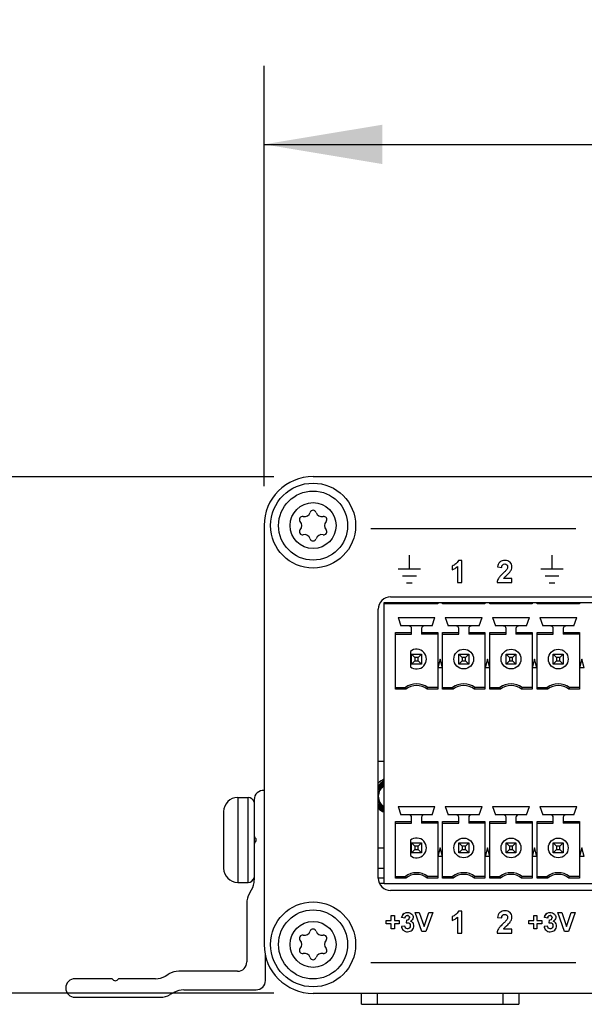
# Model space of a CAD drawing. Header units: inches. Extents: x 0 to 17, y 0 to 11.
# Tile 2 of 44: x 2.6 to 3.5, y 3.1 to 4.7. Entities that reach past the tile are written whole.
import ezdxf

# ---------------------------------------------------------------- set-up
doc = ezdxf.new("R2010")
doc.units = ezdxf.units.IN
doc.header["$LTSCALE"] = 0.935
doc.header["$MEASUREMENT"] = 0
doc.layers.get('0').update_dxf_attribs({"linetype": 'CONTINUOUS'})
doc.layers.add('03___PRT_ALL_CURVES', color=7, linetype='CONTINUOUS')
doc.styles.get("Standard").update_dxf_attribs({"font": 'txt', "width": 0.8})
doc.dimstyles.new('DIMSTYLE_1', dxfattribs={"dimtxt": 0.15625, "dimasz": 0.1875, "dimexe": 0.125, "dimexo": 0.0625, "dimgap": 0.039062, "dimtad": 0, "dimtih": 1, "dimtoh": 1, "dimlfac": 2, "dimzin": 4, "dimdsep": 46, "dimtxsty": 'Standard', "dimblk": '_FILLED', "dimblk1": '_FILLED', "dimblk2": '_FILLED', "dimcen": 0.09, "dimazin": 1, "dimtfac": 1, "dimtofl": 0, "dimtmove": 0, "dimatfit": 3, "dimldrblk": '_FILLED', "dimfxl": 1, "dimtolj": 1, "dimtzin": 4, "dimarcsym": 0})

# ---------------------------------------------------------------- blocks, each defined once
blk = doc.blocks.new('_FILLED')
at = {"color": 0, "linetype": 'ByBlock'}
blk.add_solid([(0, 0), (-1, 0.1667), (-1, -0.1667)], dxfattribs=at)
blk = doc.blocks.new('*D4')
at = {"color": 7, "linetype": 'Continuous', "transparency": 16777216}
for p, q in [((2.9825, 3.9522), (2.9825, 4.6204)), ((5.7463, 3.9522), (5.7463, 4.6204)), ((2.9825, 4.4954), (4.3644, 4.4954)), ((5.7463, 4.4954), (4.3644, 4.4954))]:
    blk.add_line(p, q, dxfattribs=at)
at = {"color": 7, "linetype": 'Continuous', "transparency": 16777216, "xscale": 0.1875, "yscale": 0.1875, "zscale": 0.1875, "rotation": 180}
blk.add_blockref('_FILLED', (2.9825, 4.4954), dxfattribs=at)
at = {"color": 7, "linetype": 'Continuous', "transparency": 16777216, "xscale": 0.1875, "yscale": 0.1875, "zscale": 0.1875}
blk.add_blockref('_FILLED', (5.7463, 4.4954), dxfattribs=at)
at = {"color": 7, "linetype": 'Continuous', "transparency": 16777216, "insert": (4.3513, 4.6907), "char_height": 0.15625, "width": 0.625, "attachment_point": 2, "line_spacing_factor": 0.9}
blk.add_mtext('140.4', dxfattribs=at)
blk = doc.blocks.new('*D5')
at = {"color": 7, "linetype": 'Continuous', "transparency": 16777216}
for p, q in [((2.9977, 3.9674), (2.107, 3.9674)), ((2.232, 3.9674), (2.232, 3.557)), ((2.232, 3.1466), (2.232, 3.557)), ((2.9977, 3.1466), (2.107, 3.1466))]:
    blk.add_line(p, q, dxfattribs=at)
at = {"color": 7, "linetype": 'Continuous', "transparency": 16777216, "xscale": 0.1875, "yscale": 0.1875, "zscale": 0.1875}
for p, rotation in [((2.232, 3.9674), 90), ((2.232, 3.1466), 270)]:
    blk.add_blockref('_FILLED', p, dxfattribs=dict(at, rotation=rotation))
at = {"color": 7, "linetype": 'Continuous', "transparency": 16777216, "insert": (2.0367, 3.5504), "char_height": 0.15625, "width": 0.5, "attachment_point": 2, "rotation": 90, "line_spacing_factor": 0.9}
blk.add_mtext('41.7', dxfattribs=at)

msp = doc.modelspace()

# ---------------------------------------------------------------- linework, layer by layer
at = {"color": 7, "linetype": 'Continuous'}
for p, q in [((5.6685, 3.9674), (3.0602, 3.9674)), ((2.9825, 3.8897), (2.9825, 3.2243)), ((3.1833, 3.7765), (4.0908, 3.7765)), ((3.1636, 3.3296), (3.1636, 3.7568)), ((3.1732, 3.3205), (3.1732, 3.7674)), ((3.1732, 3.7674), (4.1006, 3.7674)), ((3.258, 3.7654), (3.1732, 3.7654)), ((3.258, 3.7674), (3.258, 3.7654)), ((3.2658, 3.7654), (3.2658, 3.7674)), ((3.333, 3.7654), (3.2658, 3.7654)), ((3.333, 3.7674), (3.333, 3.7654)), ((3.3408, 3.7654), (3.3408, 3.7674)), ((3.408, 3.7654), (3.3408, 3.7654)), ((3.408, 3.7674), (3.408, 3.7654)), ((3.4158, 3.7654), (3.4158, 3.7674)), ((3.483, 3.7654), (3.4158, 3.7654)), ((3.483, 3.7674), (3.483, 3.7654)), ((3.1951, 3.7436), (3.1997, 3.7302)), ((3.1951, 3.7436), (3.2537, 3.7436)), ((3.2491, 3.7302), (3.2537, 3.7436)), ((3.2701, 3.7436), (3.2747, 3.7302)), ((3.2701, 3.7436), (3.3287, 3.7436)), ((3.3241, 3.7302), (3.3287, 3.7436)), ((3.3451, 3.7436), (3.3497, 3.7302)), ((3.3451, 3.7436), (3.4037, 3.7436)), ((3.3991, 3.7302), (3.4037, 3.7436)), ((3.4201, 3.7436), (3.4247, 3.7302)), ((3.4201, 3.7436), (3.4787, 3.7436)), ((3.4741, 3.7302), (3.4787, 3.7436)), ((3.2491, 3.7302), (3.1997, 3.7302)), ((3.2165, 3.717), (3.2165, 3.7262)), ((3.2323, 3.7262), (3.2323, 3.717)), ((3.3241, 3.7302), (3.2747, 3.7302)), ((3.2915, 3.717), (3.2915, 3.7262)), ((3.3073, 3.7262), (3.3073, 3.717)), ((3.3991, 3.7302), (3.3497, 3.7302)), ((3.3665, 3.717), (3.3665, 3.7262)), ((3.3823, 3.7262), (3.3823, 3.717)), ((3.4741, 3.7302), (3.4247, 3.7302)), ((3.4415, 3.717), (3.4415, 3.7262)), ((3.4573, 3.7262), (3.4573, 3.717)), ((3.1908, 3.6297), (3.1908, 3.7196)), ((3.1908, 3.7196), (3.2165, 3.7196)), ((3.1908, 3.717), (3.2165, 3.717)), ((3.2323, 3.7196), (3.258, 3.7196)), ((3.258, 3.717), (3.2323, 3.717)), ((3.258, 3.7196), (3.258, 3.6297)), ((3.2658, 3.6297), (3.2658, 3.7196)), ((3.2658, 3.7196), (3.2915, 3.7196)), ((3.2658, 3.717), (3.2915, 3.717)), ((3.3073, 3.7196), (3.333, 3.7196)), ((3.333, 3.717), (3.3073, 3.717)), ((3.333, 3.7196), (3.333, 3.6297)), ((3.3408, 3.6297), (3.3408, 3.7196)), ((3.3408, 3.7196), (3.3665, 3.7196)), ((3.3408, 3.717), (3.3665, 3.717)), ((3.3823, 3.7196), (3.408, 3.7196)), ((3.408, 3.717), (3.3823, 3.717)), ((3.408, 3.7196), (3.408, 3.6297)), ((3.4158, 3.6297), (3.4158, 3.7196)), ((3.4158, 3.7196), (3.4415, 3.7196)), ((3.4158, 3.717), (3.4415, 3.717)), ((3.4573, 3.7196), (3.483, 3.7196)), ((3.483, 3.717), (3.4573, 3.717)), ((3.483, 3.7196), (3.483, 3.6297)), ((3.2146, 3.6899), (3.2146, 3.6653)), ((3.2165, 3.6697), (3.2165, 3.6855)), ((3.2165, 3.6855), (3.2218, 3.6802)), ((3.2165, 3.6855), (3.2323, 3.6855)), ((3.2218, 3.6802), (3.2218, 3.675)), ((3.227, 3.6802), (3.2218, 3.6802)), ((3.2323, 3.6855), (3.227, 3.6802)), ((3.227, 3.675), (3.227, 3.6802)), ((3.2323, 3.6855), (3.2323, 3.6697)), ((3.2619, 3.6776), (3.2582, 3.6638)), ((3.2656, 3.6638), (3.2619, 3.6776)), ((3.2915, 3.6697), (3.2915, 3.6855)), ((3.2915, 3.6855), (3.2968, 3.6802)), ((3.2915, 3.6855), (3.3073, 3.6855)), ((3.2968, 3.6802), (3.2968, 3.675)), ((3.302, 3.6802), (3.2968, 3.6802)), ((3.3073, 3.6855), (3.302, 3.6802)), ((3.302, 3.675), (3.302, 3.6802)), ((3.3073, 3.6855), (3.3073, 3.6697)), ((3.3369, 3.6776), (3.3332, 3.6638)), ((3.3406, 3.6638), (3.3369, 3.6776)), ((3.3665, 3.6697), (3.3665, 3.6855)), ((3.3718, 3.6802), (3.3665, 3.6855)), ((3.3665, 3.6855), (3.3823, 3.6855)), ((3.3718, 3.6802), (3.3718, 3.675)), ((3.377, 3.6802), (3.3718, 3.6802)), ((3.377, 3.6802), (3.3823, 3.6855)), ((3.377, 3.675), (3.377, 3.6802)), ((3.3823, 3.6855), (3.3823, 3.6697)), ((3.4119, 3.6776), (3.4082, 3.6638)), ((3.4156, 3.6638), (3.4119, 3.6776)), ((3.4415, 3.6697), (3.4415, 3.6855)), ((3.4468, 3.6802), (3.4415, 3.6855)), ((3.4415, 3.6855), (3.4573, 3.6855)), ((3.4468, 3.6802), (3.4468, 3.675)), ((3.452, 3.6802), (3.4468, 3.6802)), ((3.452, 3.6802), (3.4573, 3.6855)), ((3.452, 3.675), (3.452, 3.6802)), ((3.4573, 3.6855), (3.4573, 3.6697)), ((3.4869, 3.6776), (3.4832, 3.6638)), ((3.4906, 3.6638), (3.4869, 3.6776)), ((3.2218, 3.675), (3.2165, 3.6697)), ((3.2323, 3.6697), (3.2165, 3.6697)), ((3.2218, 3.675), (3.227, 3.675)), ((3.227, 3.675), (3.2323, 3.6697)), ((3.2656, 3.6638), (3.2582, 3.6638)), ((3.2968, 3.675), (3.2915, 3.6697)), ((3.3073, 3.6697), (3.2915, 3.6697)), ((3.2968, 3.675), (3.302, 3.675)), ((3.302, 3.675), (3.3073, 3.6697)), ((3.3406, 3.6638), (3.3332, 3.6638)), ((3.3665, 3.6697), (3.3718, 3.675)), ((3.3823, 3.6697), (3.3665, 3.6697)), ((3.3718, 3.675), (3.377, 3.675)), ((3.3823, 3.6697), (3.377, 3.675)), ((3.4156, 3.6638), (3.4082, 3.6638)), ((3.4415, 3.6697), (3.4468, 3.675)), ((3.4573, 3.6697), (3.4415, 3.6697)), ((3.4468, 3.675), (3.452, 3.675)), ((3.4573, 3.6697), (3.452, 3.675)), ((3.4906, 3.6638), (3.4832, 3.6638)), ((3.1908, 3.6323), (3.2067, 3.6323)), ((3.2076, 3.6297), (3.1908, 3.6297)), ((3.258, 3.6297), (3.2412, 3.6297)), ((3.258, 3.6323), (3.2421, 3.6323)), ((3.2658, 3.6323), (3.2817, 3.6323)), ((3.2826, 3.6297), (3.2658, 3.6297)), ((3.333, 3.6297), (3.3162, 3.6297)), ((3.333, 3.6323), (3.3171, 3.6323)), ((3.3408, 3.6323), (3.3567, 3.6323)), ((3.3576, 3.6297), (3.3408, 3.6297)), ((3.408, 3.6297), (3.3912, 3.6297)), ((3.408, 3.6323), (3.3921, 3.6323)), ((3.4158, 3.6323), (3.4317, 3.6323)), ((3.4326, 3.6297), (3.4158, 3.6297)), ((3.483, 3.6297), (3.4662, 3.6297)), ((3.483, 3.6323), (3.4671, 3.6323)), ((3.1732, 3.515), (3.1636, 3.515)), ((2.9407, 3.4578), (2.9407, 3.3228)), ((2.9407, 3.4578), (2.957, 3.4578)), ((2.957, 3.3228), (2.957, 3.4578)), ((2.9667, 3.4543), (2.9667, 3.3267)), ((3.1951, 3.4436), (3.1997, 3.4302)), ((3.1951, 3.4436), (3.2537, 3.4436)), ((3.2491, 3.4302), (3.2537, 3.4436)), ((3.2701, 3.4436), (3.2747, 3.4302)), ((3.2701, 3.4436), (3.3287, 3.4436)), ((3.3241, 3.4302), (3.3287, 3.4436)), ((3.3451, 3.4436), (3.3497, 3.4302)), ((3.3451, 3.4436), (3.4037, 3.4436)), ((3.3991, 3.4302), (3.4037, 3.4436)), ((3.4201, 3.4436), (3.4247, 3.4302)), ((3.4201, 3.4436), (3.4787, 3.4436)), ((3.4741, 3.4302), (3.4787, 3.4436)), ((2.9182, 3.4353), (2.9182, 3.3453)), ((3.2491, 3.4302), (3.1997, 3.4302)), ((3.2165, 3.417), (3.2165, 3.4262)), ((3.2323, 3.4262), (3.2323, 3.417)), ((3.3241, 3.4302), (3.2747, 3.4302)), ((3.2915, 3.417), (3.2915, 3.4262)), ((3.3073, 3.4262), (3.3073, 3.417)), ((3.3991, 3.4302), (3.3497, 3.4302)), ((3.3665, 3.417), (3.3665, 3.4262)), ((3.3823, 3.4262), (3.3823, 3.417)), ((3.4741, 3.4302), (3.4247, 3.4302)), ((3.4415, 3.417), (3.4415, 3.4262)), ((3.4573, 3.4262), (3.4573, 3.417)), ((3.1908, 3.3297), (3.1908, 3.4196)), ((3.1908, 3.4196), (3.2165, 3.4196)), ((3.1908, 3.417), (3.2165, 3.417)), ((3.2323, 3.4196), (3.258, 3.4196)), ((3.258, 3.417), (3.2323, 3.417)), ((3.258, 3.4196), (3.258, 3.3297)), ((3.2658, 3.3297), (3.2658, 3.4196)), ((3.2658, 3.4196), (3.2915, 3.4196)), ((3.2658, 3.417), (3.2915, 3.417)), ((3.3073, 3.4196), (3.333, 3.4196)), ((3.333, 3.417), (3.3073, 3.417)), ((3.333, 3.4196), (3.333, 3.3297)), ((3.3408, 3.3297), (3.3408, 3.4196)), ((3.3408, 3.4196), (3.3665, 3.4196)), ((3.3408, 3.417), (3.3665, 3.417)), ((3.3823, 3.4196), (3.408, 3.4196)), ((3.408, 3.417), (3.3823, 3.417)), ((3.408, 3.4196), (3.408, 3.3297)), ((3.4158, 3.3297), (3.4158, 3.4196)), ((3.4158, 3.4196), (3.4415, 3.4196)), ((3.4158, 3.417), (3.4415, 3.417)), ((3.4573, 3.4196), (3.483, 3.4196)), ((3.483, 3.417), (3.4573, 3.417)), ((3.483, 3.4196), (3.483, 3.3297)), ((2.9689, 3.3931), (2.9679, 3.394)), ((2.9679, 3.3865), (2.9689, 3.3875)), ((3.2146, 3.3899), (3.2146, 3.3653)), ((3.2165, 3.3697), (3.2165, 3.3855)), ((3.2165, 3.3855), (3.2218, 3.3802)), ((3.2165, 3.3855), (3.2323, 3.3855)), ((3.2218, 3.3802), (3.2218, 3.375)), ((3.227, 3.3802), (3.2218, 3.3802)), ((3.2323, 3.3855), (3.227, 3.3802)), ((3.227, 3.375), (3.227, 3.3802)), ((3.2323, 3.3855), (3.2323, 3.3697)), ((3.2915, 3.3697), (3.2915, 3.3855)), ((3.2915, 3.3855), (3.2968, 3.3802)), ((3.2915, 3.3855), (3.3073, 3.3855)), ((3.2968, 3.3802), (3.2968, 3.375)), ((3.302, 3.3802), (3.2968, 3.3802)), ((3.3073, 3.3855), (3.302, 3.3802)), ((3.302, 3.375), (3.302, 3.3802)), ((3.3073, 3.3855), (3.3073, 3.3697)), ((3.3665, 3.3697), (3.3665, 3.3855)), ((3.3665, 3.3855), (3.3718, 3.3802)), ((3.3665, 3.3855), (3.3823, 3.3855)), ((3.3718, 3.3802), (3.3718, 3.375)), ((3.377, 3.3802), (3.3718, 3.3802)), ((3.3823, 3.3855), (3.377, 3.3802)), ((3.377, 3.375), (3.377, 3.3802)), ((3.3823, 3.3855), (3.3823, 3.3697)), ((3.4415, 3.3697), (3.4415, 3.3855)), ((3.4468, 3.3802), (3.4415, 3.3855)), ((3.4415, 3.3855), (3.4573, 3.3855)), ((3.4468, 3.3802), (3.4468, 3.375)), ((3.452, 3.3802), (3.4468, 3.3802)), ((3.452, 3.3802), (3.4573, 3.3855)), ((3.452, 3.375), (3.452, 3.3802)), ((3.4573, 3.3855), (3.4573, 3.3697)), ((3.1636, 3.3775), (3.1732, 3.3775)), ((3.2218, 3.375), (3.2165, 3.3697)), ((3.2323, 3.3697), (3.2165, 3.3697)), ((3.2218, 3.375), (3.227, 3.375)), ((3.227, 3.375), (3.2323, 3.3697)), ((3.2619, 3.3776), (3.2582, 3.3638)), ((3.2656, 3.3638), (3.2582, 3.3638)), ((3.2656, 3.3638), (3.2619, 3.3776)), ((3.2968, 3.375), (3.2915, 3.3697)), ((3.3073, 3.3697), (3.2915, 3.3697)), ((3.2968, 3.375), (3.302, 3.375)), ((3.302, 3.375), (3.3073, 3.3697)), ((3.3369, 3.3776), (3.3332, 3.3638)), ((3.3406, 3.3638), (3.3332, 3.3638)), ((3.3406, 3.3638), (3.3369, 3.3776)), ((3.3718, 3.375), (3.3665, 3.3697)), ((3.3823, 3.3697), (3.3665, 3.3697)), ((3.3718, 3.375), (3.377, 3.375)), ((3.377, 3.375), (3.3823, 3.3697)), ((3.4119, 3.3776), (3.4082, 3.3638)), ((3.4156, 3.3638), (3.4082, 3.3638)), ((3.4156, 3.3638), (3.4119, 3.3776)), ((3.4415, 3.3697), (3.4468, 3.375)), ((3.4573, 3.3697), (3.4415, 3.3697)), ((3.4468, 3.375), (3.452, 3.375)), ((3.4573, 3.3697), (3.452, 3.375)), ((3.4869, 3.3776), (3.4832, 3.3638)), ((3.4906, 3.3638), (3.4832, 3.3638)), ((3.4906, 3.3638), (3.4869, 3.3776)), ((3.1732, 3.345), (3.1636, 3.345)), ((3.1908, 3.3323), (3.2067, 3.3323)), ((3.258, 3.3323), (3.2421, 3.3323)), ((3.2658, 3.3323), (3.2817, 3.3323)), ((3.333, 3.3323), (3.3171, 3.3323)), ((3.3408, 3.3323), (3.3567, 3.3323)), ((3.408, 3.3323), (3.3921, 3.3323)), ((3.4158, 3.3323), (3.4317, 3.3323)), ((3.483, 3.3323), (3.4671, 3.3323)), ((2.9407, 3.3228), (2.957, 3.3228)), ((3.1636, 3.33), (3.1732, 3.33)), ((3.1656, 3.3215), (3.1732, 3.3215)), ((4.1006, 3.3205), (3.1732, 3.3205)), ((3.2076, 3.3297), (3.1908, 3.3297)), ((3.258, 3.3297), (3.2412, 3.3297)), ((3.2826, 3.3297), (3.2658, 3.3297)), ((3.333, 3.3297), (3.3162, 3.3297)), ((3.3576, 3.3297), (3.3408, 3.3297)), ((3.408, 3.3297), (3.3912, 3.3297)), ((3.4326, 3.3297), (3.4158, 3.3297)), ((3.483, 3.3297), (3.4662, 3.3297)), ((2.9591, 3.3051), (2.9625, 3.3109)), ((4.0908, 3.31), (3.1833, 3.31)), ((2.9549, 3.2894), (2.9549, 3.1964)), ((2.9845, 3.1669), (2.9845, 3.2094)), ((2.8256, 3.174), (2.8314, 3.1774)), ((2.9402, 3.1816), (2.8472, 3.1816)), ((2.7397, 3.1698), (2.6823, 3.1698)), ((2.7425, 3.1687), (2.7435, 3.1677)), ((2.7491, 3.1677), (2.75, 3.1687)), ((2.8099, 3.1698), (2.7528, 3.1698)), ((2.8394, 3.1479), (2.8335, 3.1445)), ((2.8551, 3.1521), (2.9697, 3.1521)), ((3.0602, 3.1466), (5.6685, 3.1466)), ((3.137, 3.1291), (3.137, 3.1466)), ((3.162, 3.1466), (3.162, 3.1291)), ((3.362, 3.1291), (3.362, 3.1466)), ((3.387, 3.1466), (3.387, 3.1291)), ((2.6823, 3.1403), (2.8178, 3.1403)), ((3.137, 3.1291), (3.387, 3.1291))]:
    msp.add_line(p, q, dxfattribs=at)
for centre, radius in [((3.0602, 3.8897), 0.0675), ((3.0602, 3.8897), 0.0548), ((3.0602, 3.8897), 0.0365), ((3.2994, 3.6776), 0.0157), ((3.3744, 3.6776), 0.0157), ((3.4494, 3.6776), 0.0157), ((3.2994, 3.3776), 0.0157), ((3.3744, 3.3776), 0.0157), ((3.4494, 3.3776), 0.0157), ((3.0602, 3.2243), 0.0675), ((3.0602, 3.2243), 0.0548), ((3.0602, 3.2243), 0.0365)]:
    msp.add_circle(centre, radius, dxfattribs=at)
for centre, radius, start, end in [((3.0602, 3.8897), 0.0778, 90, 180), ((3.0602, 3.9092), 0.00482, 18.317, 161.683), ((3.0433, 3.8994), 0.00482, 78.317, 221.683), ((3.0324, 3.8897), 0.00985, 318.317, 41.683), ((3.0463, 3.9138), 0.00985, 258.317, 341.683), ((3.0742, 3.9138), 0.00985, 198.317, 281.683), ((3.0771, 3.8994), 0.00482, 318.317, 101.683), ((3.0881, 3.8897), 0.00985, 138.317, 221.683), ((3.0433, 3.8799), 0.00482, 138.317, 281.683), ((3.0771, 3.8799), 0.00482, 258.317, 41.683), ((3.0463, 3.8656), 0.00985, 18.317, 101.683), ((3.0602, 3.8702), 0.00482, 198.317, 341.683), ((3.0742, 3.8656), 0.00985, 78.317, 161.683), ((3.1833, 3.7568), 0.0197, 90, 180), ((3.2126, 3.7262), 0.00394, 0, 90), ((3.2362, 3.7262), 0.00394, 90, 180), ((3.2876, 3.7262), 0.00394, 0, 90), ((3.3112, 3.7262), 0.00394, 90, 180), ((3.3626, 3.7262), 0.00394, 0, 90), ((3.3862, 3.7262), 0.00394, 90, 180), ((3.4376, 3.7262), 0.00394, 0, 90), ((3.4612, 3.7262), 0.00394, 90, 180), ((3.2244, 3.6776), 0.0157, 231.3178, 128.6822), ((3.2244, 3.6087), 0.0295, 53.1301, 126.8699), ((3.3719, 3.6874), 0.1741, 198.4242, 199.3414), ((3.2244, 3.6087), 0.0269, 51.2958, 128.7042), ((3.0769, 3.6874), 0.1741, 340.6586, 341.5758), ((3.2994, 3.6087), 0.0295, 53.1301, 126.8699), ((3.4469, 3.6874), 0.1741, 198.4242, 199.3414), ((3.2994, 3.6087), 0.0269, 51.2958, 128.7042), ((3.1519, 3.6874), 0.1741, 340.6586, 341.5758), ((3.3744, 3.6087), 0.0295, 53.1301, 126.8699), ((3.5219, 3.6874), 0.1741, 198.4242, 199.3414), ((3.3744, 3.6087), 0.0269, 51.2958, 128.7042), ((3.2269, 3.6874), 0.1741, 340.6586, 341.5758), ((3.4494, 3.6087), 0.0295, 53.1301, 126.8699), ((3.5969, 3.6874), 0.1741, 198.4242, 199.3414), ((3.4494, 3.6087), 0.0269, 51.2958, 128.7042), ((3.3019, 3.6874), 0.1741, 340.6586, 341.5758), ((3.1832, 3.4605), 0.028, 111.004, 134.7169), ((3.1837, 3.4598), 0.0241, 115.6776, 146.5706), ((3.1884, 3.4566), 0.0315, 118.9699, 142.1044), ((3.1833, 3.4596), 0.0196, 120.96, 239.0465), ((3.1838, 3.4599), 0.0258, 114.1334, 137.2723), ((2.9407, 3.4353), 0.0225, 90, 180), ((2.957, 3.4481), 0.0097, 12.8571, 90), ((2.9815, 3.4543), 0.0148, 86.1313, 180), ((3.1829, 3.4598), 0.0258, 221.3743, 247.9169), ((3.1833, 3.4596), 0.0212, 201.751, 241.623), ((3.1832, 3.4605), 0.028, 225.2757, 248.9969), ((3.1833, 3.4655), 0.0315, 231.3206, 251.3866), ((3.2126, 3.4262), 0.00394, 0, 90), ((3.2362, 3.4262), 0.00394, 90, 180), ((3.2876, 3.4262), 0.00394, 0, 90), ((3.3112, 3.4262), 0.00394, 90, 180), ((3.3626, 3.4262), 0.00394, 0, 90), ((3.3862, 3.4262), 0.00394, 90, 180), ((3.4376, 3.4262), 0.00394, 0, 90), ((3.4612, 3.4262), 0.00394, 90, 180), ((2.9707, 3.3968), 0.00394, 180, 225), ((3.4779, 3.4345), 0.5131, 184.9445, 185.4828), ((2.9707, 3.3837), 0.00394, 135, 180), ((2.9661, 3.3903), 0.00394, 315, 45), ((3.2244, 3.3776), 0.0157, 231.3178, 128.6822), ((2.9407, 3.3453), 0.0225, 180, 270), ((3.2244, 3.3087), 0.0295, 53.1301, 126.8699), ((3.3719, 3.3874), 0.1741, 198.4242, 199.3414), ((3.2244, 3.3087), 0.0269, 51.2958, 128.7042), ((3.0769, 3.3874), 0.1741, 340.6586, 341.5758), ((3.2994, 3.3087), 0.0295, 53.1301, 126.8699), ((3.4469, 3.3874), 0.1741, 198.4242, 199.3414), ((3.2994, 3.3087), 0.0269, 51.2958, 128.7042), ((3.1519, 3.3874), 0.1741, 340.6586, 341.5758), ((3.3744, 3.3087), 0.0295, 53.1301, 126.8699), ((3.5219, 3.3874), 0.1741, 198.4242, 199.3414), ((3.3744, 3.3087), 0.0269, 51.2958, 128.7042), ((3.2269, 3.3874), 0.1741, 340.6586, 341.5758), ((3.4494, 3.3087), 0.0295, 53.1301, 126.8699), ((3.5969, 3.3874), 0.1741, 198.4242, 199.3414), ((3.4494, 3.3087), 0.0269, 51.2958, 128.7042), ((3.3019, 3.3874), 0.1741, 340.6586, 341.5758), ((2.957, 3.3325), 0.0097, 270, 347.1429), ((2.9352, 3.3267), 0.0315, 330, 360), ((3.1833, 3.3296), 0.0197, 180, 270), ((2.9864, 3.2894), 0.0315, 150, 180), ((3.0433, 3.2341), 0.00482, 78.317, 221.683), ((3.0463, 3.2485), 0.00985, 258.317, 341.683), ((3.0602, 3.2438), 0.00482, 18.317, 161.683), ((3.0742, 3.2485), 0.00985, 198.317, 281.683), ((3.0771, 3.2341), 0.00482, 318.317, 101.683), ((3.0602, 3.2243), 0.0778, 180, 270), ((3.0324, 3.2243), 0.00985, 318.317, 41.683), ((3.0881, 3.2243), 0.00985, 138.317, 221.683), ((3.0433, 3.2146), 0.00482, 138.317, 281.683), ((3.0463, 3.2002), 0.00985, 18.317, 101.683), ((3.0742, 3.2002), 0.00985, 78.317, 161.683), ((3.0771, 3.2146), 0.00482, 258.317, 41.683), ((2.9402, 3.1964), 0.0148, 270, 360), ((3.0602, 3.2048), 0.00482, 198.317, 341.683), ((2.8472, 3.1501), 0.0315, 90, 120), ((2.6823, 3.155), 0.0148, 90, 270), ((2.7397, 3.1659), 0.00394, 45, 90), ((2.7463, 3.1705), 0.00394, 225, 315), ((2.7528, 3.1659), 0.00394, 90, 135), ((2.8099, 3.2013), 0.0315, 270, 300), ((2.9697, 3.1669), 0.0148, 270, 360), ((2.8178, 3.1718), 0.0315, 270, 300), ((2.8551, 3.1206), 0.0315, 90, 120)]:
    msp.add_arc(centre, radius, start, end, dxfattribs=at)
for points, knots in [([(3.1732, 3.4797), (3.1711, 3.4785), (3.1673, 3.4756), (3.1645, 3.4717), (3.1635, 3.4695)], [0, 0, 0, 0, 0.499831, 1, 1, 1, 1]), ([(3.1635, 3.4674), (3.1644, 3.4698), (3.167, 3.4742), (3.171, 3.4774), (3.1732, 3.4786)], [0, 0, 0, 0, 0.500135, 1, 1, 1, 1]), ([(3.1732, 3.4408), (3.1711, 3.4418), (3.1673, 3.4447), (3.1645, 3.4486), (3.1635, 3.4507)], [0, 0, 0, 0, 0.499772, 1, 1, 1, 1]), ([(3.1635, 3.4444), (3.1648, 3.4428), (3.1678, 3.4399), (3.1713, 3.4379), (3.1732, 3.4371)], [0, 0, 0, 0, 0.500113, 1, 1, 1, 1]), ([(3.1732, 3.4387), (3.1713, 3.4396), (3.1676, 3.4419), (3.1647, 3.4451), (3.1636, 3.4469)], [0, 0, 0, 0, 0.499899, 1, 1, 1, 1])]:
    msp.add_open_spline(points, degree=3, knots=knots, dxfattribs=at)
at = {"layer": '03___PRT_ALL_CURVES', "color": 7, "linetype": 'Continuous'}
for p, q in [((3.1519, 3.8851), (3.4772, 3.8851)), ((3.2131, 3.8208), (3.2131, 3.8428)), ((3.2962, 3.8344), (3.2908, 3.8344)), ((3.2962, 3.7992), (3.2962, 3.8344)), ((3.4395, 3.8208), (3.4395, 3.8428)), ((3.1955, 3.8208), (3.2307, 3.8208)), ((3.2809, 3.8255), (3.2809, 3.8194)), ((3.2895, 3.8245), (3.2895, 3.7992)), ((3.3531, 3.824), (3.3597, 3.8233)), ((3.4219, 3.8208), (3.4571, 3.8208)), ((3.2021, 3.8098), (3.2241, 3.8098)), ((3.3758, 3.8054), (3.3625, 3.8054)), ((3.3758, 3.7992), (3.3758, 3.8054)), ((3.4285, 3.8098), (3.4505, 3.8098)), ((3.2087, 3.7988), (3.2175, 3.7988)), ((3.2895, 3.7992), (3.2962, 3.7992)), ((3.3523, 3.7992), (3.3758, 3.7992)), ((3.4351, 3.7988), (3.4439, 3.7988)), ((3.184, 3.2623), (3.184, 3.2701)), ((3.184, 3.2701), (3.1892, 3.2701)), ((3.1892, 3.2701), (3.1892, 3.2623)), ((3.2329, 3.2448), (3.2221, 3.2748)), ((3.2221, 3.2748), (3.2287, 3.2748)), ((3.2287, 3.2748), (3.2363, 3.2526)), ((3.2363, 3.2526), (3.2437, 3.2748)), ((3.2501, 3.2748), (3.2393, 3.2448)), ((3.2437, 3.2748), (3.2501, 3.2748)), ((3.2962, 3.2772), (3.2908, 3.2772)), ((3.2962, 3.2421), (3.2962, 3.2772)), ((3.4104, 3.2623), (3.4104, 3.2701)), ((3.4104, 3.2701), (3.4156, 3.2701)), ((3.4156, 3.2701), (3.4156, 3.2623)), ((3.4593, 3.2448), (3.4486, 3.2748)), ((3.4486, 3.2748), (3.4551, 3.2748)), ((3.4551, 3.2748), (3.4627, 3.2526)), ((3.4627, 3.2526), (3.4701, 3.2748)), ((3.4765, 3.2748), (3.4658, 3.2448)), ((3.4701, 3.2748), (3.4765, 3.2748)), ((3.1761, 3.2569), (3.1761, 3.2623)), ((3.1761, 3.2623), (3.184, 3.2623)), ((3.184, 3.2569), (3.1761, 3.2569)), ((3.184, 3.2491), (3.184, 3.2569)), ((3.1892, 3.2623), (3.1971, 3.2623)), ((3.1892, 3.2569), (3.1892, 3.2491)), ((3.1971, 3.2569), (3.1892, 3.2569)), ((3.1971, 3.2623), (3.1971, 3.2569)), ((3.2061, 3.2662), (3.2008, 3.2671)), ((3.2084, 3.263), (3.2078, 3.2584)), ((3.2809, 3.2684), (3.2809, 3.2623)), ((3.2895, 3.2674), (3.2895, 3.2421)), ((3.3531, 3.2672), (3.3597, 3.2665)), ((3.4025, 3.2569), (3.4025, 3.2623)), ((3.4025, 3.2623), (3.4104, 3.2623)), ((3.4104, 3.2569), (3.4025, 3.2569)), ((3.4104, 3.2491), (3.4104, 3.2569)), ((3.4156, 3.2623), (3.4235, 3.2623)), ((3.4156, 3.2569), (3.4156, 3.2491)), ((3.4235, 3.2569), (3.4156, 3.2569)), ((3.4235, 3.2623), (3.4235, 3.2569)), ((3.4326, 3.2662), (3.4273, 3.2671)), ((3.4349, 3.263), (3.4342, 3.2584)), ((3.1892, 3.2491), (3.184, 3.2491)), ((3.206, 3.2535), (3.2004, 3.2528)), ((3.2393, 3.2448), (3.2329, 3.2448)), ((3.2895, 3.2421), (3.2962, 3.2421)), ((3.3523, 3.2424), (3.3758, 3.2424)), ((3.3758, 3.2486), (3.3625, 3.2486)), ((3.3758, 3.2424), (3.3758, 3.2486)), ((3.4156, 3.2491), (3.4104, 3.2491)), ((3.4324, 3.2535), (3.4268, 3.2528)), ((3.4658, 3.2448), (3.4593, 3.2448)), ((3.1519, 3.1953), (3.4772, 3.1953))]:
    msp.add_line(p, q, dxfattribs=at)
for points, knots in [([(3.2908, 3.8344), (3.29, 3.8322), (3.2869, 3.8285), (3.283, 3.8262), (3.2809, 3.8255)], [0, 0, 0, 0, 0.516282, 1, 1, 1, 1]), ([(3.3625, 3.8054), (3.3627, 3.8058), (3.3631, 3.8064), (3.364, 3.8075), (3.3656, 3.8091), (3.3679, 3.8112), (3.3703, 3.8134), (3.3724, 3.8157), (3.3738, 3.8178), (3.3753, 3.8207), (3.3764, 3.8256), (3.3741, 3.8312), (3.3692, 3.834), (3.3636, 3.8347), (3.3587, 3.8337), (3.3566, 3.8318), (3.3565, 3.8317)], [0, 0, 0, 0, 0.022509, 0.047328, 0.088799, 0.161057, 0.237075, 0.289004, 0.345908, 0.395922, 0.489267, 0.643445, 0.726903, 0.822392, 0.990555, 1, 1, 1, 1]), ([(3.369, 3.8237), (3.369, 3.8232), (3.3687, 3.8219), (3.3677, 3.8198), (3.3653, 3.8173), (3.3617, 3.814), (3.3578, 3.8102), (3.3546, 3.8063), (3.3529, 3.8027), (3.3524, 3.8004), (3.3523, 3.7992)], [0, 0, 0, 0, 0.054455, 0.130571, 0.225645, 0.393285, 0.612216, 0.765695, 0.883649, 1, 1, 1, 1]), ([(3.3597, 3.8233), (3.3598, 3.8248), (3.3604, 3.8279), (3.3645, 3.8292), (3.3676, 3.8282), (3.3689, 3.8261), (3.3691, 3.8247), (3.369, 3.8239), (3.369, 3.8237)], [0, 0, 0, 0, 0.282399, 0.510202, 0.735984, 0.845345, 0.973638, 1, 1, 1, 1]), ([(3.2008, 3.2671), (3.2012, 3.2686), (3.202, 3.2716), (3.2057, 3.2744), (3.211, 3.2755), (3.217, 3.2734), (3.2192, 3.2688), (3.219, 3.2667), (3.2189, 3.2663)], [0, 0, 0, 0, 0.173185, 0.322948, 0.492655, 0.764362, 0.965914, 1, 1, 1, 1]), ([(3.205, 3.2737), (3.204, 3.2731), (3.2019, 3.2713), (3.2012, 3.2686), (3.2008, 3.2671)], [0, 0, 0, 0, 0.418817, 1, 1, 1, 1]), ([(3.2061, 3.2662), (3.2063, 3.2673), (3.207, 3.2694), (3.2099, 3.2706), (3.2126, 3.2696), (3.2133, 3.2677), (3.2132, 3.2666), (3.2132, 3.2664)], [0, 0, 0, 0, 0.280649, 0.515201, 0.736552, 0.959836, 1, 1, 1, 1]), ([(3.2101, 3.2702), (3.21, 3.2702), (3.209, 3.2702), (3.207, 3.2694), (3.2063, 3.2673), (3.2061, 3.2662)], [0, 0, 0, 0, 0.023312, 0.467962, 1, 1, 1, 1]), ([(3.2084, 3.263), (3.2097, 3.263), (3.2122, 3.2635), (3.2136, 3.2667), (3.2127, 3.2696), (3.2109, 3.2702), (3.2101, 3.2702)], [0, 0, 0, 0, 0.313905, 0.57631, 0.795128, 1, 1, 1, 1]), ([(3.2908, 3.2772), (3.29, 3.275), (3.2869, 3.2714), (3.283, 3.269), (3.2809, 3.2684)], [0, 0, 0, 0, 0.516026, 1, 1, 1, 1]), ([(3.3625, 3.2486), (3.3627, 3.2489), (3.3631, 3.2496), (3.364, 3.2507), (3.3656, 3.2523), (3.3679, 3.2544), (3.3703, 3.2566), (3.3724, 3.2588), (3.3738, 3.261), (3.3753, 3.2639), (3.3764, 3.2687), (3.3741, 3.2744), (3.3692, 3.2772), (3.3636, 3.2779), (3.3587, 3.2768), (3.3566, 3.2749), (3.3565, 3.2748)], [0, 0, 0, 0, 0.022511, 0.047332, 0.088856, 0.161169, 0.237073, 0.289032, 0.345942, 0.39596, 0.489314, 0.643506, 0.726936, 0.822423, 0.99056, 1, 1, 1, 1]), ([(3.3597, 3.2665), (3.3598, 3.268), (3.3604, 3.271), (3.3645, 3.2724), (3.3676, 3.2714), (3.3689, 3.2692), (3.3691, 3.2678), (3.369, 3.267), (3.369, 3.2669)], [0, 0, 0, 0, 0.282715, 0.510442, 0.736149, 0.845751, 0.973679, 1, 1, 1, 1]), ([(3.4273, 3.2671), (3.4276, 3.2686), (3.4284, 3.2716), (3.4321, 3.2744), (3.4374, 3.2755), (3.4434, 3.2734), (3.4457, 3.2688), (3.4454, 3.2667), (3.4453, 3.2663)], [0, 0, 0, 0, 0.173184, 0.322946, 0.492776, 0.764364, 0.965915, 1, 1, 1, 1]), ([(3.4315, 3.2737), (3.4305, 3.2731), (3.4284, 3.2713), (3.4276, 3.2686), (3.4273, 3.2671)], [0, 0, 0, 0, 0.418817, 1, 1, 1, 1]), ([(3.4326, 3.2662), (3.4327, 3.2673), (3.4334, 3.2694), (3.4363, 3.2706), (3.4391, 3.2696), (3.4397, 3.2677), (3.4396, 3.2666), (3.4396, 3.2664)], [0, 0, 0, 0, 0.280649, 0.515201, 0.736552, 0.959836, 1, 1, 1, 1]), ([(3.4365, 3.2702), (3.4365, 3.2702), (3.4355, 3.2702), (3.4334, 3.2694), (3.4327, 3.2673), (3.4326, 3.2662)], [0, 0, 0, 0, 0.023312, 0.467962, 1, 1, 1, 1]), ([(3.4349, 3.263), (3.4361, 3.263), (3.4387, 3.2635), (3.44, 3.2667), (3.4391, 3.2696), (3.4373, 3.2702), (3.4365, 3.2702)], [0, 0, 0, 0, 0.313905, 0.57631, 0.795128, 1, 1, 1, 1]), ([(3.2004, 3.2528), (3.2007, 3.2505), (3.2029, 3.2458), (3.2105, 3.2435), (3.2181, 3.2462), (3.2205, 3.2517), (3.2203, 3.2546), (3.2203, 3.2549)], [0, 0, 0, 0, 0.228205, 0.465842, 0.721673, 0.965131, 1, 1, 1, 1]), ([(3.2078, 3.2584), (3.2087, 3.2586), (3.2106, 3.2591), (3.2138, 3.2577), (3.2148, 3.254), (3.2139, 3.2506), (3.2121, 3.2495), (3.2114, 3.2493)], [0, 0, 0, 0, 0.173108, 0.374495, 0.609468, 0.85812, 1, 1, 1, 1]), ([(3.2203, 3.2549), (3.2201, 3.2562), (3.219, 3.259), (3.2163, 3.2606), (3.2147, 3.261)], [0, 0, 0, 0, 0.444615, 1, 1, 1, 1]), ([(3.369, 3.2669), (3.369, 3.2663), (3.3687, 3.265), (3.3677, 3.263), (3.3653, 3.2605), (3.3617, 3.2571), (3.3578, 3.2533), (3.3546, 3.2495), (3.3529, 3.2459), (3.3524, 3.2435), (3.3523, 3.2424)], [0, 0, 0, 0, 0.054399, 0.130606, 0.225655, 0.393523, 0.612396, 0.765662, 0.883791, 1, 1, 1, 1]), ([(3.4268, 3.2528), (3.4271, 3.2505), (3.4294, 3.2458), (3.4369, 3.2435), (3.4445, 3.2462), (3.447, 3.2517), (3.4468, 3.2546), (3.4467, 3.2549)], [0, 0, 0, 0, 0.228205, 0.465842, 0.721673, 0.965131, 1, 1, 1, 1]), ([(3.4342, 3.2584), (3.4351, 3.2586), (3.437, 3.2591), (3.4403, 3.2577), (3.4412, 3.254), (3.4403, 3.2506), (3.4384, 3.2494), (3.4376, 3.2492)], [0, 0, 0, 0, 0.171086, 0.37012, 0.602419, 0.848236, 1, 1, 1, 1]), ([(3.4467, 3.2549), (3.4465, 3.2562), (3.4454, 3.259), (3.4427, 3.2606), (3.4411, 3.261)], [0, 0, 0, 0, 0.444615, 1, 1, 1, 1]), ([(3.2114, 3.2493), (3.211, 3.2492), (3.2096, 3.2489), (3.2069, 3.25), (3.2061, 3.2523), (3.206, 3.2535)], [0, 0, 0, 0, 0.142565, 0.537578, 1, 1, 1, 1]), ([(3.4376, 3.2492), (3.4373, 3.2491), (3.4359, 3.2489), (3.4334, 3.25), (3.4326, 3.2523), (3.4324, 3.2535)], [0, 0, 0, 0, 0.121544, 0.526468, 1, 1, 1, 1])]:
    msp.add_open_spline(points, degree=3, knots=knots, dxfattribs=at)
for points in [[(3.2809, 3.8194), (3.2841, 3.8205), (3.2871, 3.8222), (3.2895, 3.8245)], [(3.3565, 3.8317), (3.3545, 3.8297), (3.3534, 3.8268), (3.3531, 3.824)], [(3.3565, 3.2748), (3.3545, 3.2729), (3.3534, 3.2699), (3.3531, 3.2672)], [(3.2189, 3.2663), (3.2184, 3.2641), (3.2167, 3.262), (3.2147, 3.261)], [(3.2189, 3.2663), (3.2184, 3.2641), (3.2167, 3.262), (3.2147, 3.261)], [(3.2189, 3.2663), (3.2184, 3.2641), (3.2167, 3.262), (3.2147, 3.261)], [(3.2809, 3.2623), (3.2841, 3.2633), (3.2871, 3.2651), (3.2895, 3.2674)], [(3.4453, 3.2663), (3.4449, 3.2641), (3.4431, 3.262), (3.4411, 3.261)], [(3.4453, 3.2663), (3.4449, 3.2641), (3.4431, 3.262), (3.4411, 3.261)], [(3.4453, 3.2663), (3.4449, 3.2641), (3.4431, 3.262), (3.4411, 3.261)]]:
    msp.add_open_spline(points, degree=3, dxfattribs=at)

# ---------------------------------------------------------------- dimensions: what is measured, and where the dimension line sits
at = {"color": 7, "linetype": 'Continuous'}
for base, p1, p2, angle, picture, middle in [((2.9825, 4.4954), (5.7463, 3.8897), (2.9825, 3.8897), 180, '*D4', (4.3708, 4.4954)), ((2.232, 3.1466), (3.0602, 3.9674), (3.0602, 3.1466), 270, '*D5', (2.232, 3.5504))]:
    dim = msp.add_linear_dim(base=base, p1=p1, p2=p2, angle=angle, dimstyle='DIMSTYLE_1', override={"dimtad": 1, "dimtih": 0, "dimtoh": 0}, dxfattribs=at)
    dim.commit()
    dim.dimension.update_dxf_attribs({"geometry": picture, "text_midpoint": middle, "dimtype": 160})

doc.saveas('drawing.dxf')
